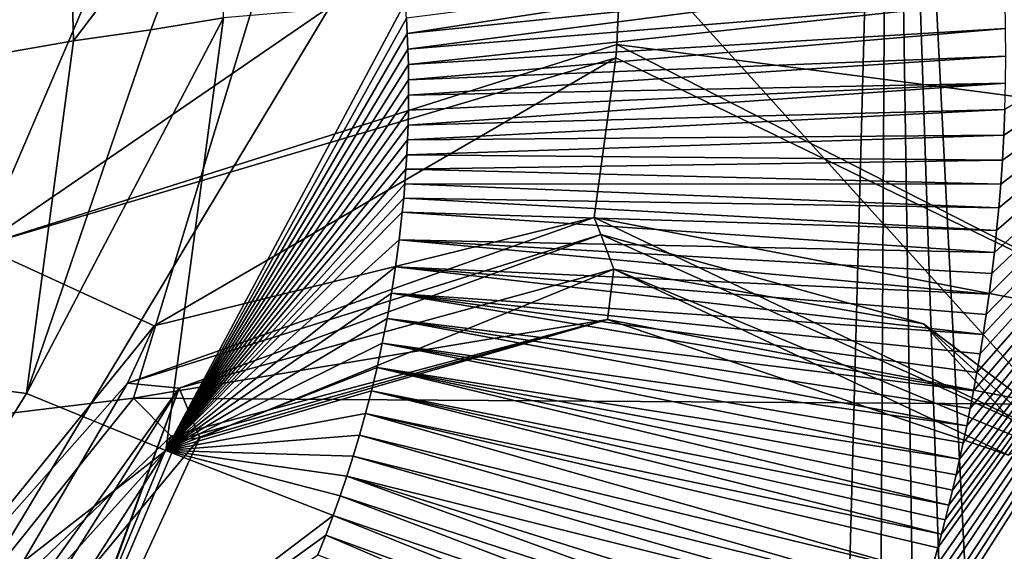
# Model space of a CAD drawing. Header units: millimetres. Extents: x -147 to 294, y -82 to 275.
# Tile 203 of 256: x 194.08 to 197.18, y 178.63 to 180.31. Entities that reach past the tile are written whole.
import ezdxf

# ---------------------------------------------------------------- set-up
doc = ezdxf.new("R2010")
doc.units = ezdxf.units.MM
doc.header["$LTSCALE"] = 67.506716
for name, color, linetype in [('1864', 7, 'CONTINUOUS'), ('1924', 7, 'CONTINUOUS'), ('1928', 7, 'CONTINUOUS'), ('1935', 7, 'CONTINUOUS'), ('1938', 7, 'CONTINUOUS'), ('1939', 7, 'CONTINUOUS'), ('2872', 7, 'CONTINUOUS'), ('2920', 7, 'CONTINUOUS'), ('2921', 7, 'CONTINUOUS'), ('2974', 7, 'CONTINUOUS'), ('2975', 7, 'CONTINUOUS'), ('2982', 7, 'CONTINUOUS'), ('2986', 7, 'CONTINUOUS'), ('2987', 7, 'CONTINUOUS'), ('2988', 7, 'CONTINUOUS'), ('590', 7, 'CONTINUOUS'), ('752', 7, 'CONTINUOUS'), ('753', 7, 'CONTINUOUS'), ('816', 7, 'CONTINUOUS'), ('828', 7, 'CONTINUOUS'), ('835', 7, 'CONTINUOUS'), ('836', 7, 'CONTINUOUS'), ('842', 7, 'CONTINUOUS'), ('943', 7, 'CONTINUOUS')]:
    doc.layers.add(name, color=color, linetype=linetype)

msp = doc.modelspace()

# ---------------------------------------------------------------- linework, layer by layer
at = {"layer": '1864', "linetype": 'CONTINUOUS'}
msp.add_3dface([(188.2089, 179.7617, -22.301), (193.9446, 185.3308, -19.723), (195.4468, 182.2737, -20.6211), (188.2089, 179.7617, -22.301)], dxfattribs=at)
at = {"layer": '1924', "linetype": 'CONTINUOUS'}
for points in [[(185.7879, 185.4633, -18.2328), (185.4626, 178.05, -20.8096), (195.1584, 181.4783, -18.4802), (185.7879, 185.4633, -18.2328)], [(195.1584, 181.4783, -18.4802), (185.4626, 178.05, -20.8096), (185.4794, 178.0208, -20.8183), (195.1584, 181.4783, -18.4802)]]:
    msp.add_3dface(points, dxfattribs=at)
at = {"layer": '1928', "linetype": 'CONTINUOUS'}
for points in [[(195.1584, 181.4783, -18.4802), (185.4794, 178.0208, -20.8183), (194.4396, 179.1162, -19.4028), (195.1584, 181.4783, -18.4802)], [(197.3091, 179.0973, -19.1515), (195.1584, 181.4783, -18.4802), (194.4396, 179.1162, -19.4028), (197.3091, 179.0973, -19.1515)], [(202.9196, 181.4251, -17.8984), (195.1584, 181.4783, -18.4802), (197.3091, 179.0973, -19.1515), (202.9196, 181.4251, -17.8984)], [(194.4396, 179.1162, -19.4028), (185.4794, 178.0208, -20.8183), (193.6325, 178.1071, -19.8572), (194.4396, 179.1162, -19.4028)]]:
    msp.add_3dface(points, dxfattribs=at)
at = {"layer": '1935', "linetype": 'CONTINUOUS'}
msp.add_3dface([(193.3119, 172.7744, -24.498), (197.411, 175.4304, -23.0272), (208.1043, 178.8444, -20.9907), (193.3119, 172.7744, -24.498)], dxfattribs=at)
at = {"layer": '1938', "linetype": 'CONTINUOUS'}
for points in [[(195.9597, 180.2281, -20.9993), (195.9944, 180.9903, -21.0312), (198.3126, 179.9205, -21.2235), (195.9597, 180.2281, -20.9993)], [(195.9597, 180.2281, -20.9993), (197.7145, 179.333, -21.1031), (195.9564, 180.186, -20.9786), (195.9597, 180.2281, -20.9993)], [(197.7145, 179.333, -21.1031), (195.9597, 180.2281, -20.9993), (198.3126, 179.9205, -21.2235), (197.7145, 179.333, -21.1031)], [(195.9564, 180.186, -20.9786), (197.7145, 179.333, -21.1031), (195.888, 179.6839, -20.3489), (195.9564, 180.186, -20.9786)], [(195.888, 179.6839, -20.3489), (197.7145, 179.333, -21.1031), (197.4933, 178.9185, -20.392), (195.888, 179.6839, -20.3489)]]:
    msp.add_3dface(points, dxfattribs=at)
at = {"layer": '1939', "linetype": 'CONTINUOUS'}
for points in [[(195.4468, 182.2737, -20.6211), (202.553, 184.3487, -19.3488), (198.3126, 179.9205, -21.2235), (195.4468, 182.2737, -20.6211)], [(188.2089, 179.7617, -22.301), (195.4468, 182.2737, -20.6211), (193.2481, 179.7318, -21.7547), (188.2089, 179.7617, -22.301)], [(193.2481, 179.7318, -21.7547), (195.4468, 182.2737, -20.6211), (194.4256, 180.6797, -21.2903), (193.2481, 179.7318, -21.7547)], [(195.9944, 180.9903, -21.0312), (195.4468, 182.2737, -20.6211), (198.3126, 179.9205, -21.2235), (195.9944, 180.9903, -21.0312)]]:
    msp.add_3dface(points, dxfattribs=at)
at = {"layer": '2872', "linetype": 'CONTINUOUS'}
for points in [[(196.6596, 169.8361, -25.4832), (193.3119, 172.7744, -24.498), (208.1043, 178.8444, -20.9907), (196.6596, 169.8361, -25.4832)], [(196.6596, 169.8361, -25.4832), (208.1043, 178.8444, -20.9907), (201.1999, 173.1569, -23.663), (196.6596, 169.8361, -25.4832)]]:
    msp.add_3dface(points, dxfattribs=at)
at = {"layer": '2920', "linetype": 'CONTINUOUS'}
for points in [[(194.4396, 179.1162, -19.4028), (193.6325, 178.1071, -19.8572), (194.559, 178.9964, -19.5056), (194.4396, 179.1162, -19.4028)], [(194.559, 178.9964, -19.5056), (193.6325, 178.1071, -19.8572), (193.7566, 177.0627, -20.3557), (194.559, 178.9964, -19.5056)], [(194.559, 178.9964, -19.5056), (193.7566, 177.0627, -20.3557), (194.5777, 178.9842, -19.5344), (194.559, 178.9964, -19.5056)], [(194.5777, 178.9842, -19.5344), (193.7566, 177.0627, -20.3557), (194.6488, 178.9916, -19.7511), (194.5777, 178.9842, -19.5344)], [(194.6488, 178.9916, -19.7511), (193.7566, 177.0627, -20.3557), (193.9617, 178.1647, -20.1631), (194.6488, 178.9916, -19.7511)]]:
    msp.add_3dface(points, dxfattribs=at)
at = {"layer": '2921', "linetype": 'CONTINUOUS'}
for points in [[(197.3091, 179.0973, -19.1515), (194.4396, 179.1162, -19.4028), (195.9295, 179.3631, -19.4512), (197.3091, 179.0973, -19.1515)], [(194.4396, 179.1162, -19.4028), (194.559, 178.9964, -19.5056), (195.9295, 179.3631, -19.4512), (194.4396, 179.1162, -19.4028)], [(194.559, 178.9964, -19.5056), (194.5777, 178.9842, -19.5344), (195.9295, 179.3631, -19.4512), (194.559, 178.9964, -19.5056)], [(194.5777, 178.9842, -19.5344), (194.6488, 178.9916, -19.7511), (195.9295, 179.3631, -19.4512), (194.5777, 178.9842, -19.5344)], [(197.1909, 178.9364, -19.4708), (197.3091, 179.0973, -19.1515), (195.9295, 179.3631, -19.4512), (197.1909, 178.9364, -19.4708)]]:
    msp.add_3dface(points, dxfattribs=at)
at = {"layer": '2974', "linetype": 'CONTINUOUS'}
for points in [[(194.5834, 179.1472, -20.4484), (193.8481, 177.1369, -20.5898), (193.8332, 177.1194, -21.288), (194.5834, 179.1472, -20.4484)], [(193.9617, 178.1647, -20.1631), (193.8481, 177.1369, -20.5898), (194.5834, 179.1472, -20.4484), (193.9617, 178.1647, -20.1631)], [(194.6488, 178.9916, -19.7511), (193.9617, 178.1647, -20.1631), (194.5834, 179.1472, -20.4484), (194.6488, 178.9916, -19.7511)]]:
    msp.add_3dface(points, dxfattribs=at)
at = {"layer": '2975', "linetype": 'CONTINUOUS'}
for points in [[(194.6488, 178.9916, -19.7511), (194.5834, 179.1472, -20.4484), (195.9498, 179.5212, -20.1833), (194.6488, 178.9916, -19.7511)], [(195.9295, 179.3631, -19.4512), (194.6488, 178.9916, -19.7511), (195.9498, 179.5212, -20.1833), (195.9295, 179.3631, -19.4512)], [(197.1909, 178.9364, -19.4708), (195.9295, 179.3631, -19.4512), (195.9498, 179.5212, -20.1833), (197.1909, 178.9364, -19.4708)], [(197.265, 178.9738, -20.2712), (197.1909, 178.9364, -19.4708), (195.9498, 179.5212, -20.1833), (197.265, 178.9738, -20.2712)]]:
    msp.add_3dface(points, dxfattribs=at)
at = {"layer": '2982', "linetype": 'CONTINUOUS'}
for points in [[(194.4208, 179.1629, -20.4581), (195.888, 179.6839, -20.3489), (195.9093, 179.6302, -20.1468), (194.4208, 179.1629, -20.4581)], [(195.888, 179.6839, -20.3489), (194.4208, 179.1629, -20.4581), (194.5054, 179.3435, -20.7517), (195.888, 179.6839, -20.3489)], [(194.5054, 179.3435, -20.7517), (194.4208, 179.1629, -20.4581), (193.6776, 178.3223, -21.3574), (194.5054, 179.3435, -20.7517)], [(194.4208, 179.1629, -20.4581), (193.6637, 177.8703, -21.0174), (193.6776, 178.3223, -21.3574), (194.4208, 179.1629, -20.4581)]]:
    msp.add_3dface(points, dxfattribs=at)
at = {"layer": '2986', "linetype": 'CONTINUOUS'}
for points in [[(195.9944, 180.9903, -21.0312), (195.9597, 180.2281, -20.9993), (193.9595, 179.5939, -21.516), (195.9944, 180.9903, -21.0312)], [(194.4256, 180.6797, -21.2903), (195.9944, 180.9903, -21.0312), (193.9595, 179.5939, -21.516), (194.4256, 180.6797, -21.2903)], [(193.2481, 179.7318, -21.7547), (194.4256, 180.6797, -21.2903), (193.9595, 179.5939, -21.516), (193.2481, 179.7318, -21.7547)], [(195.9597, 180.2281, -20.9993), (195.9564, 180.186, -20.9786), (193.9595, 179.5939, -21.516), (195.9597, 180.2281, -20.9993)], [(195.9564, 180.186, -20.9786), (194.5054, 179.3435, -20.7517), (193.9595, 179.5939, -21.516), (195.9564, 180.186, -20.9786)], [(195.9564, 180.186, -20.9786), (195.888, 179.6839, -20.3489), (194.5054, 179.3435, -20.7517), (195.9564, 180.186, -20.9786)], [(194.5054, 179.3435, -20.7517), (193.6776, 178.3223, -21.3574), (193.9595, 179.5939, -21.516), (194.5054, 179.3435, -20.7517)]]:
    msp.add_3dface(points, dxfattribs=at)
at = {"layer": '2987', "linetype": 'CONTINUOUS'}
for points in [[(194.5834, 179.1472, -20.4484), (194.4208, 179.1629, -20.4581), (195.9093, 179.6302, -20.1468), (194.5834, 179.1472, -20.4484)], [(195.9498, 179.5212, -20.1833), (194.5834, 179.1472, -20.4484), (195.9093, 179.6302, -20.1468), (195.9498, 179.5212, -20.1833)], [(195.9498, 179.5212, -20.1833), (195.9093, 179.6302, -20.1468), (196.9236, 179.3493, -20.1609), (195.9498, 179.5212, -20.1833)], [(197.265, 178.9738, -20.2712), (195.9498, 179.5212, -20.1833), (196.9236, 179.3493, -20.1609), (197.265, 178.9738, -20.2712)], [(197.6766, 178.6654, -20.3516), (197.265, 178.9738, -20.2712), (196.9236, 179.3493, -20.1609), (197.6766, 178.6654, -20.3516)], [(194.5834, 179.1472, -20.4484), (193.6637, 177.8703, -21.0174), (194.4208, 179.1629, -20.4581), (194.5834, 179.1472, -20.4484)], [(194.5834, 179.1472, -20.4484), (193.8332, 177.1194, -21.288), (193.6637, 177.8703, -21.0174), (194.5834, 179.1472, -20.4484)]]:
    msp.add_3dface(points, dxfattribs=at)
at = {"layer": '2988', "linetype": 'CONTINUOUS'}
for points in [[(195.888, 179.6839, -20.3489), (197.4933, 178.9185, -20.392), (195.9093, 179.6302, -20.1468), (195.888, 179.6839, -20.3489)], [(195.9093, 179.6302, -20.1468), (197.4933, 178.9185, -20.392), (196.9236, 179.3493, -20.1609), (195.9093, 179.6302, -20.1468)], [(197.4933, 178.9185, -20.392), (197.6766, 178.6654, -20.3516), (196.9236, 179.3493, -20.1609), (197.4933, 178.9185, -20.392)]]:
    msp.add_3dface(points, dxfattribs=at)
at = {"layer": '590', "linetype": 'CONTINUOUS'}
for points in [[(194.2993, 181.4469, -38.503), (190.5693, 179.595, -37.6811), (194.2355, 180.8462, -38.5602), (194.2993, 181.4469, -38.503)], [(194.2355, 180.8462, -38.5602), (190.5693, 179.595, -37.6811), (194.2513, 180.2393, -38.6391), (194.2355, 180.8462, -38.5602)], [(194.2513, 180.2393, -38.6391), (190.5693, 179.595, -37.6811), (194.1037, 179.1304, -38.7277), (194.2513, 180.2393, -38.6391)], [(194.1037, 179.1304, -38.7277), (190.5693, 179.595, -37.6811), (193.4668, 178.1148, -38.6602), (194.1037, 179.1304, -38.7277)]]:
    msp.add_3dface(points, dxfattribs=at)
at = {"layer": '752', "linetype": 'CONTINUOUS'}
for points in [[(196.8163, 183.2676, -41.8664), (209.2563, 187.7367, -44.2006), (215.4096, 168.5791, -48.0623), (196.8163, 183.2676, -41.8664)], [(183.6653, 176.4525, -38.9199), (196.8163, 183.2676, -41.8664), (189.0669, 170.3994, -40.8097), (183.6653, 176.4525, -38.9199)], [(196.8163, 183.2676, -41.8664), (196.3345, 165.2058, -42.5369), (189.0669, 170.3994, -40.8097), (196.8163, 183.2676, -41.8664)], [(196.714, 164.9965, -42.6141), (196.3345, 165.2058, -42.5369), (196.8163, 183.2676, -41.8664), (196.714, 164.9965, -42.6141)], [(197.0964, 164.79, -42.691), (196.714, 164.9965, -42.6141), (196.8163, 183.2676, -41.8664), (197.0964, 164.79, -42.691)], [(197.4363, 164.606, -42.7577), (197.0964, 164.79, -42.691), (196.8163, 183.2676, -41.8664), (197.4363, 164.606, -42.7577)], [(197.7713, 164.4202, -42.8212), (197.4363, 164.606, -42.7577), (196.8163, 183.2676, -41.8664), (197.7713, 164.4202, -42.8212)], [(197.7713, 164.4202, -42.8212), (196.8163, 183.2676, -41.8664), (206.7418, 166.8976, -45.7834), (197.7713, 164.4202, -42.8212)], [(206.7418, 166.8976, -45.7834), (196.8163, 183.2676, -41.8664), (215.4096, 168.5791, -48.0623), (206.7418, 166.8976, -45.7834)]]:
    msp.add_3dface(points, dxfattribs=at)
at = {"layer": '753', "linetype": 'CONTINUOUS'}
msp.add_3dface([(196.8163, 183.2676, -41.8664), (183.6653, 176.4525, -38.9199), (192.022, 194.1991, -38.7813), (196.8163, 183.2676, -41.8664)], dxfattribs=at)
at = {"layer": '816', "linetype": 'CONTINUOUS'}
for points in [[(195.2978, 180.3108, -39.1602), (195.3006, 180.262, -39.1668), (197.1715, 180.5498, -40.0741), (195.2978, 180.3108, -39.1602)], [(197.1715, 180.5498, -40.0741), (195.3006, 180.262, -39.1668), (197.1765, 180.4573, -40.0867), (197.1715, 180.5498, -40.0741)], [(195.3006, 180.262, -39.1668), (195.3027, 180.2133, -39.1733), (197.1765, 180.4573, -40.0867), (195.3006, 180.262, -39.1668)], [(197.1765, 180.4573, -40.0867), (195.3027, 180.2133, -39.1733), (197.1798, 180.3665, -40.0986), (197.1765, 180.4573, -40.0867)], [(195.3027, 180.2133, -39.1733), (195.3041, 180.1649, -39.1794), (197.1798, 180.3665, -40.0986), (195.3027, 180.2133, -39.1733)], [(197.1798, 180.3665, -40.0986), (195.3041, 180.1649, -39.1794), (197.1815, 180.2775, -40.1097), (197.1798, 180.3665, -40.0986)], [(195.3041, 180.1649, -39.1794), (195.3048, 180.1168, -39.1854), (197.1815, 180.2775, -40.1097), (195.3041, 180.1649, -39.1794)], [(197.1815, 180.2775, -40.1097), (195.3048, 180.1168, -39.1854), (197.1818, 180.1905, -40.1202), (197.1815, 180.2775, -40.1097)], [(195.3048, 180.1168, -39.1854), (195.3049, 180.0689, -39.1911), (197.1818, 180.1905, -40.1202), (195.3048, 180.1168, -39.1854)], [(197.1818, 180.1905, -40.1202), (195.3049, 180.0689, -39.1911), (197.1809, 180.1056, -40.13), (197.1818, 180.1905, -40.1202)], [(195.3044, 180.0214, -39.1966), (195.3032, 179.9743, -39.2019), (197.1809, 180.1056, -40.13), (195.3044, 180.0214, -39.1966)], [(197.1809, 180.1056, -40.13), (195.3032, 179.9743, -39.2019), (197.1787, 180.023, -40.1392), (197.1809, 180.1056, -40.13)], [(195.3049, 180.0689, -39.1911), (195.3044, 180.0214, -39.1966), (197.1809, 180.1056, -40.13), (195.3049, 180.0689, -39.1911)], [(195.3032, 179.9743, -39.2019), (195.3015, 179.9276, -39.2069), (197.1787, 180.023, -40.1392), (195.3032, 179.9743, -39.2019)], [(197.1787, 180.023, -40.1392), (195.3015, 179.9276, -39.2069), (197.1754, 179.9426, -40.1478), (197.1787, 180.023, -40.1392)], [(195.3015, 179.9276, -39.2069), (195.2993, 179.8812, -39.2117), (197.1754, 179.9426, -40.1478), (195.3015, 179.9276, -39.2069)], [(197.1754, 179.9426, -40.1478), (195.2993, 179.8812, -39.2117), (197.1711, 179.8645, -40.1557), (197.1754, 179.9426, -40.1478)], [(195.2993, 179.8812, -39.2117), (195.2965, 179.8353, -39.2164), (197.1711, 179.8645, -40.1557), (195.2993, 179.8812, -39.2117)], [(197.1711, 179.8645, -40.1557), (195.2965, 179.8353, -39.2164), (197.166, 179.7884, -40.1632), (197.1711, 179.8645, -40.1557)], [(195.2965, 179.8353, -39.2164), (195.2932, 179.7899, -39.2208), (197.166, 179.7884, -40.1632), (195.2965, 179.8353, -39.2164)], [(195.2932, 179.7899, -39.2208), (195.2894, 179.7449, -39.225), (197.1599, 179.7145, -40.1701), (195.2932, 179.7899, -39.2208)], [(197.166, 179.7884, -40.1632), (195.2932, 179.7899, -39.2208), (197.1599, 179.7145, -40.1701), (197.166, 179.7884, -40.1632)], [(195.2894, 179.7449, -39.225), (195.2851, 179.7004, -39.229), (197.1532, 179.6431, -40.1764), (195.2894, 179.7449, -39.225)], [(197.1599, 179.7145, -40.1701), (195.2894, 179.7449, -39.225), (197.1532, 179.6431, -40.1764), (197.1599, 179.7145, -40.1701)], [(195.2851, 179.7004, -39.229), (195.2754, 179.6134, -39.2364), (197.1459, 179.5742, -40.1823), (195.2851, 179.7004, -39.229)], [(197.1532, 179.6431, -40.1764), (195.2851, 179.7004, -39.229), (197.1459, 179.5742, -40.1823), (197.1532, 179.6431, -40.1764)], [(195.2754, 179.6134, -39.2364), (195.2641, 179.5288, -39.2431), (197.1296, 179.4426, -40.1927), (195.2754, 179.6134, -39.2364)], [(197.138, 179.5076, -40.1877), (195.2754, 179.6134, -39.2364), (197.1296, 179.4426, -40.1927), (197.138, 179.5076, -40.1877)], [(197.1459, 179.5742, -40.1823), (195.2754, 179.6134, -39.2364), (197.138, 179.5076, -40.1877), (197.1459, 179.5742, -40.1823)], [(195.2641, 179.5288, -39.2431), (195.2515, 179.4465, -39.2491), (197.1112, 179.3166, -40.2019), (195.2641, 179.5288, -39.2431)], [(197.1206, 179.379, -40.1975), (195.2641, 179.5288, -39.2431), (197.1112, 179.3166, -40.2019), (197.1206, 179.379, -40.1975)], [(197.1296, 179.4426, -40.1927), (195.2641, 179.5288, -39.2431), (197.1206, 179.379, -40.1975), (197.1296, 179.4426, -40.1927)], [(195.2515, 179.4465, -39.2491), (195.2375, 179.3665, -39.2544), (197.0807, 179.1394, -40.2132), (195.2515, 179.4465, -39.2491)], [(197.1013, 179.2559, -40.2059), (195.2515, 179.4465, -39.2491), (197.0912, 179.1968, -40.2097), (197.1013, 179.2559, -40.2059)], [(197.0912, 179.1968, -40.2097), (195.2515, 179.4465, -39.2491), (197.0807, 179.1394, -40.2132), (197.0912, 179.1968, -40.2097)], [(197.1112, 179.3166, -40.2019), (195.2515, 179.4465, -39.2491), (197.1013, 179.2559, -40.2059), (197.1112, 179.3166, -40.2019)], [(195.2375, 179.3665, -39.2544), (195.2222, 179.2887, -39.2591), (197.059, 179.0289, -40.2194), (195.2375, 179.3665, -39.2544)], [(197.07, 179.0834, -40.2164), (195.2375, 179.3665, -39.2544), (197.059, 179.0289, -40.2194), (197.07, 179.0834, -40.2164)], [(197.0807, 179.1394, -40.2132), (195.2375, 179.3665, -39.2544), (197.07, 179.0834, -40.2164), (197.0807, 179.1394, -40.2132)], [(195.2222, 179.2887, -39.2591), (195.2058, 179.2129, -39.2631), (197.0367, 178.9248, -40.2246), (195.2222, 179.2887, -39.2591)], [(197.0479, 178.976, -40.2221), (195.2222, 179.2887, -39.2591), (197.0367, 178.9248, -40.2246), (197.0479, 178.976, -40.2221)], [(197.059, 179.0289, -40.2194), (195.2222, 179.2887, -39.2591), (197.0479, 178.976, -40.2221), (197.059, 179.0289, -40.2194)], [(195.2058, 179.2129, -39.2631), (195.1881, 179.1389, -39.2666), (197.0026, 178.7793, -40.231), (195.2058, 179.2129, -39.2631)], [(197.0255, 178.875, -40.2269), (195.2058, 179.2129, -39.2631), (197.0141, 178.8266, -40.2291), (197.0255, 178.875, -40.2269)], [(197.0141, 178.8266, -40.2291), (195.2058, 179.2129, -39.2631), (197.0026, 178.7793, -40.231), (197.0141, 178.8266, -40.2291)], [(197.0367, 178.9248, -40.2246), (195.2058, 179.2129, -39.2631), (197.0255, 178.875, -40.2269), (197.0367, 178.9248, -40.2246)], [(195.1881, 179.1389, -39.2666), (195.1696, 179.0676, -39.2694), (196.9795, 178.6888, -40.2344), (195.1881, 179.1389, -39.2666)], [(196.991, 178.7334, -40.2328), (195.1881, 179.1389, -39.2666), (196.9795, 178.6888, -40.2344), (196.991, 178.7334, -40.2328)], [(197.0026, 178.7793, -40.231), (195.1881, 179.1389, -39.2666), (196.991, 178.7334, -40.2328), (197.0026, 178.7793, -40.231)], [(195.1696, 179.0676, -39.2694), (195.1505, 178.9996, -39.2717), (196.945, 178.5628, -40.2384), (195.1696, 179.0676, -39.2694)], [(196.968, 178.6456, -40.2359), (195.1696, 179.0676, -39.2694), (196.945, 178.5628, -40.2384), (196.968, 178.6456, -40.2359)], [(196.9795, 178.6888, -40.2344), (195.1696, 179.0676, -39.2694), (196.968, 178.6456, -40.2359), (196.9795, 178.6888, -40.2344)], [(195.1505, 178.9996, -39.2717), (195.131, 178.9343, -39.2735), (196.9239, 178.4901, -40.2403), (195.1505, 178.9996, -39.2717)], [(196.945, 178.5628, -40.2384), (195.1505, 178.9996, -39.2717), (196.9239, 178.4901, -40.2403), (196.945, 178.5628, -40.2384)], [(195.131, 178.9343, -39.2735), (195.1108, 178.8709, -39.2749), (196.9039, 178.424, -40.2418), (195.131, 178.9343, -39.2735)], [(196.9239, 178.4901, -40.2403), (195.131, 178.9343, -39.2735), (196.9039, 178.424, -40.2418), (196.9239, 178.4901, -40.2403)], [(195.1108, 178.8709, -39.2749), (195.0897, 178.8088, -39.2758), (196.8443, 178.239, -40.2449), (195.1108, 178.8709, -39.2749)], [(196.8706, 178.3183, -40.2438), (195.1108, 178.8709, -39.2749), (196.8443, 178.239, -40.2449), (196.8706, 178.3183, -40.2438)], [(196.9039, 178.424, -40.2418), (195.1108, 178.8709, -39.2749), (196.8706, 178.3183, -40.2438), (196.9039, 178.424, -40.2418)], [(195.0897, 178.8088, -39.2758), (195.0677, 178.7473, -39.2764), (196.8138, 178.151, -40.2457), (195.0897, 178.8088, -39.2758)], [(196.8443, 178.239, -40.2449), (195.0897, 178.8088, -39.2758), (196.8138, 178.151, -40.2457), (196.8443, 178.239, -40.2449)], [(195.0677, 178.7473, -39.2764), (195.0444, 178.6857, -39.2765), (196.7796, 178.0568, -40.2461), (195.0677, 178.7473, -39.2764)], [(196.8138, 178.151, -40.2457), (195.0677, 178.7473, -39.2764), (196.7796, 178.0568, -40.2461), (196.8138, 178.151, -40.2457)], [(195.0444, 178.6857, -39.2765), (195.0197, 178.6239, -39.2763), (196.7416, 177.9572, -40.2459), (195.0444, 178.6857, -39.2765)], [(196.7796, 178.0568, -40.2461), (195.0444, 178.6857, -39.2765), (196.7416, 177.9572, -40.2459), (196.7796, 178.0568, -40.2461)]]:
    msp.add_3dface(points, dxfattribs=at)
at = {"layer": '828', "linetype": 'CONTINUOUS'}
for points in [[(198.0802, 177.6533, -40.79), (198.5225, 180.8282, -40.5517), (196.8138, 178.151, -40.2457), (198.0802, 177.6533, -40.79)], [(198.5225, 180.8282, -40.5517), (196.8443, 178.239, -40.2449), (196.8138, 178.151, -40.2457), (198.5225, 180.8282, -40.5517)], [(198.5225, 180.8282, -40.5517), (196.8706, 178.3183, -40.2438), (196.8443, 178.239, -40.2449), (198.5225, 180.8282, -40.5517)], [(198.5225, 180.8282, -40.5517), (196.9039, 178.424, -40.2418), (196.8706, 178.3183, -40.2438), (198.5225, 180.8282, -40.5517)], [(198.5225, 180.8282, -40.5517), (196.9239, 178.4901, -40.2403), (196.9039, 178.424, -40.2418), (198.5225, 180.8282, -40.5517)], [(198.5225, 180.8282, -40.5517), (196.945, 178.5628, -40.2384), (196.9239, 178.4901, -40.2403), (198.5225, 180.8282, -40.5517)], [(198.5225, 180.8282, -40.5517), (196.968, 178.6456, -40.2359), (196.945, 178.5628, -40.2384), (198.5225, 180.8282, -40.5517)], [(198.5225, 180.8282, -40.5517), (196.9795, 178.6888, -40.2344), (196.968, 178.6456, -40.2359), (198.5225, 180.8282, -40.5517)], [(198.5225, 180.8282, -40.5517), (196.991, 178.7334, -40.2328), (196.9795, 178.6888, -40.2344), (198.5225, 180.8282, -40.5517)], [(198.5225, 180.8282, -40.5517), (197.0026, 178.7793, -40.231), (196.991, 178.7334, -40.2328), (198.5225, 180.8282, -40.5517)], [(198.5225, 180.8282, -40.5517), (197.0141, 178.8266, -40.2291), (197.0026, 178.7793, -40.231), (198.5225, 180.8282, -40.5517)], [(198.5225, 180.8282, -40.5517), (197.0255, 178.875, -40.2269), (197.0141, 178.8266, -40.2291), (198.5225, 180.8282, -40.5517)], [(198.5225, 180.8282, -40.5517), (197.0367, 178.9248, -40.2246), (197.0255, 178.875, -40.2269), (198.5225, 180.8282, -40.5517)], [(198.5225, 180.8282, -40.5517), (197.0479, 178.976, -40.2221), (197.0367, 178.9248, -40.2246), (198.5225, 180.8282, -40.5517)], [(198.5225, 180.8282, -40.5517), (197.059, 179.0289, -40.2194), (197.0479, 178.976, -40.2221), (198.5225, 180.8282, -40.5517)], [(198.5225, 180.8282, -40.5517), (197.07, 179.0834, -40.2164), (197.059, 179.0289, -40.2194), (198.5225, 180.8282, -40.5517)], [(198.5225, 180.8282, -40.5517), (197.0807, 179.1394, -40.2132), (197.07, 179.0834, -40.2164), (198.5225, 180.8282, -40.5517)], [(198.5225, 180.8282, -40.5517), (197.0912, 179.1968, -40.2097), (197.0807, 179.1394, -40.2132), (198.5225, 180.8282, -40.5517)], [(198.5225, 180.8282, -40.5517), (197.1013, 179.2559, -40.2059), (197.0912, 179.1968, -40.2097), (198.5225, 180.8282, -40.5517)], [(198.5225, 180.8282, -40.5517), (197.1112, 179.3166, -40.2019), (197.1013, 179.2559, -40.2059), (198.5225, 180.8282, -40.5517)], [(198.5225, 180.8282, -40.5517), (197.1206, 179.379, -40.1975), (197.1112, 179.3166, -40.2019), (198.5225, 180.8282, -40.5517)], [(198.5225, 180.8282, -40.5517), (197.1296, 179.4426, -40.1927), (197.1206, 179.379, -40.1975), (198.5225, 180.8282, -40.5517)], [(198.5225, 180.8282, -40.5517), (197.138, 179.5076, -40.1877), (197.1296, 179.4426, -40.1927), (198.5225, 180.8282, -40.5517)], [(198.5225, 180.8282, -40.5517), (197.1459, 179.5742, -40.1823), (197.138, 179.5076, -40.1877), (198.5225, 180.8282, -40.5517)], [(198.5225, 180.8282, -40.5517), (197.1532, 179.6431, -40.1764), (197.1459, 179.5742, -40.1823), (198.5225, 180.8282, -40.5517)], [(198.5225, 180.8282, -40.5517), (197.1599, 179.7145, -40.1701), (197.1532, 179.6431, -40.1764), (198.5225, 180.8282, -40.5517)], [(198.5225, 180.8282, -40.5517), (197.166, 179.7884, -40.1632), (197.1599, 179.7145, -40.1701), (198.5225, 180.8282, -40.5517)], [(198.5225, 180.8282, -40.5517), (197.1711, 179.8645, -40.1557), (197.166, 179.7884, -40.1632), (198.5225, 180.8282, -40.5517)], [(198.5225, 180.8282, -40.5517), (197.1754, 179.9426, -40.1478), (197.1711, 179.8645, -40.1557), (198.5225, 180.8282, -40.5517)], [(198.5225, 180.8282, -40.5517), (197.1787, 180.023, -40.1392), (197.1754, 179.9426, -40.1478), (198.5225, 180.8282, -40.5517)]]:
    msp.add_3dface(points, dxfattribs=at)
at = {"layer": '835', "linetype": 'CONTINUOUS'}
for points in [[(194.4948, 180.2734, -38.7217), (194.1037, 179.1304, -38.7277), (194.7233, 180.3113, -38.8384), (194.4948, 180.2734, -38.7217)], [(194.7233, 180.3113, -38.8384), (194.1037, 179.1304, -38.7277), (194.5419, 178.9512, -38.9458), (194.7233, 180.3113, -38.8384)], [(194.2513, 180.2393, -38.6391), (194.1037, 179.1304, -38.7277), (194.4948, 180.2734, -38.7217), (194.2513, 180.2393, -38.6391)], [(194.1037, 179.1304, -38.7277), (193.4668, 178.1148, -38.6602), (194.5419, 178.9512, -38.9458), (194.1037, 179.1304, -38.7277)], [(193.4668, 178.1148, -38.6602), (193.6301, 177.9401, -38.7419), (194.5419, 178.9512, -38.9458), (193.4668, 178.1148, -38.6602)], [(193.6301, 177.9401, -38.7419), (193.7808, 177.7724, -38.8559), (194.5419, 178.9512, -38.9458), (193.6301, 177.9401, -38.7419)]]:
    msp.add_3dface(points, dxfattribs=at)
at = {"layer": '836', "linetype": 'CONTINUOUS'}
for points in [[(194.2355, 180.8462, -38.5602), (194.2513, 180.2393, -38.6391), (194.7103, 180.8459, -38.7692), (194.2355, 180.8462, -38.5602)], [(194.2513, 180.2393, -38.6391), (194.4948, 180.2734, -38.7217), (194.7103, 180.8459, -38.7692), (194.2513, 180.2393, -38.6391)], [(194.4948, 180.2734, -38.7217), (194.7233, 180.3113, -38.8384), (194.7103, 180.8459, -38.7692), (194.4948, 180.2734, -38.7217)]]:
    msp.add_3dface(points, dxfattribs=at)
at = {"layer": '842', "linetype": 'CONTINUOUS'}
for points in [[(195.7197, 184.0648, -38.5414), (190.6791, 184.9679, -37.0082), (185.4843, 179.6181, -36.1836), (195.7197, 184.0648, -38.5414)], [(186.9017, 177.6033, -36.834), (195.7197, 184.0648, -38.5414), (185.4843, 179.6181, -36.1836), (186.9017, 177.6033, -36.834)], [(186.9017, 177.6033, -36.834), (195.2577, 183.5652, -38.4858), (195.7197, 184.0648, -38.5414), (186.9017, 177.6033, -36.834)], [(186.9017, 177.6033, -36.834), (194.8732, 183.0053, -38.4574), (195.2577, 183.5652, -38.4858), (186.9017, 177.6033, -36.834)], [(186.9017, 177.6033, -36.834), (194.5163, 182.2499, -38.4599), (194.8732, 183.0053, -38.4574), (186.9017, 177.6033, -36.834)], [(186.9017, 177.6033, -36.834), (190.5693, 179.595, -37.6811), (194.5163, 182.2499, -38.4599), (186.9017, 177.6033, -36.834)], [(190.5693, 179.595, -37.6811), (194.2993, 181.4469, -38.503), (194.5163, 182.2499, -38.4599), (190.5693, 179.595, -37.6811)]]:
    msp.add_3dface(points, dxfattribs=at)
at = {"layer": '943', "linetype": 'CONTINUOUS'}
for points in [[(195.2978, 180.3108, -39.1602), (195.2943, 180.3598, -39.1533), (194.5419, 178.9512, -38.9458), (195.2978, 180.3108, -39.1602)], [(195.2943, 180.3598, -39.1533), (194.7233, 180.3113, -38.8384), (194.5419, 178.9512, -38.9458), (195.2943, 180.3598, -39.1533)], [(195.3006, 180.262, -39.1668), (195.2978, 180.3108, -39.1602), (194.5419, 178.9512, -38.9458), (195.3006, 180.262, -39.1668)], [(195.3027, 180.2133, -39.1733), (195.3006, 180.262, -39.1668), (194.5419, 178.9512, -38.9458), (195.3027, 180.2133, -39.1733)], [(195.3041, 180.1649, -39.1794), (195.3027, 180.2133, -39.1733), (194.5419, 178.9512, -38.9458), (195.3041, 180.1649, -39.1794)], [(195.3048, 180.1168, -39.1854), (195.3041, 180.1649, -39.1794), (194.5419, 178.9512, -38.9458), (195.3048, 180.1168, -39.1854)], [(195.3049, 180.0689, -39.1911), (195.3048, 180.1168, -39.1854), (194.5419, 178.9512, -38.9458), (195.3049, 180.0689, -39.1911)], [(195.3044, 180.0214, -39.1966), (195.3049, 180.0689, -39.1911), (194.5419, 178.9512, -38.9458), (195.3044, 180.0214, -39.1966)], [(195.3032, 179.9743, -39.2019), (195.3044, 180.0214, -39.1966), (194.5419, 178.9512, -38.9458), (195.3032, 179.9743, -39.2019)], [(195.3015, 179.9276, -39.2069), (195.3032, 179.9743, -39.2019), (194.5419, 178.9512, -38.9458), (195.3015, 179.9276, -39.2069)], [(195.2993, 179.8812, -39.2117), (195.3015, 179.9276, -39.2069), (194.5419, 178.9512, -38.9458), (195.2993, 179.8812, -39.2117)], [(195.2965, 179.8353, -39.2164), (195.2993, 179.8812, -39.2117), (194.5419, 178.9512, -38.9458), (195.2965, 179.8353, -39.2164)], [(195.2932, 179.7899, -39.2208), (195.2965, 179.8353, -39.2164), (194.5419, 178.9512, -38.9458), (195.2932, 179.7899, -39.2208)], [(195.2894, 179.7449, -39.225), (195.2932, 179.7899, -39.2208), (194.5419, 178.9512, -38.9458), (195.2894, 179.7449, -39.225)], [(195.2851, 179.7004, -39.229), (195.2894, 179.7449, -39.225), (194.5419, 178.9512, -38.9458), (195.2851, 179.7004, -39.229)], [(195.2754, 179.6134, -39.2364), (195.2851, 179.7004, -39.229), (194.5419, 178.9512, -38.9458), (195.2754, 179.6134, -39.2364)], [(195.2641, 179.5288, -39.2431), (195.2754, 179.6134, -39.2364), (194.5419, 178.9512, -38.9458), (195.2641, 179.5288, -39.2431)], [(195.2515, 179.4465, -39.2491), (195.2641, 179.5288, -39.2431), (194.5419, 178.9512, -38.9458), (195.2515, 179.4465, -39.2491)], [(195.2375, 179.3665, -39.2544), (195.2515, 179.4465, -39.2491), (194.5419, 178.9512, -38.9458), (195.2375, 179.3665, -39.2544)], [(195.2222, 179.2887, -39.2591), (195.2375, 179.3665, -39.2544), (194.5419, 178.9512, -38.9458), (195.2222, 179.2887, -39.2591)], [(195.2058, 179.2129, -39.2631), (195.2222, 179.2887, -39.2591), (194.5419, 178.9512, -38.9458), (195.2058, 179.2129, -39.2631)], [(195.1881, 179.1389, -39.2666), (195.2058, 179.2129, -39.2631), (194.5419, 178.9512, -38.9458), (195.1881, 179.1389, -39.2666)], [(195.1696, 179.0676, -39.2694), (195.1881, 179.1389, -39.2666), (194.5419, 178.9512, -38.9458), (195.1696, 179.0676, -39.2694)], [(195.1505, 178.9996, -39.2717), (195.1696, 179.0676, -39.2694), (194.5419, 178.9512, -38.9458), (195.1505, 178.9996, -39.2717)], [(195.131, 178.9343, -39.2735), (195.1505, 178.9996, -39.2717), (194.5419, 178.9512, -38.9458), (195.131, 178.9343, -39.2735)], [(193.7808, 177.7724, -38.8559), (195.0677, 178.7473, -39.2764), (194.5419, 178.9512, -38.9458), (193.7808, 177.7724, -38.8559)], [(195.0677, 178.7473, -39.2764), (195.0897, 178.8088, -39.2758), (194.5419, 178.9512, -38.9458), (195.0677, 178.7473, -39.2764)], [(195.0897, 178.8088, -39.2758), (195.1108, 178.8709, -39.2749), (194.5419, 178.9512, -38.9458), (195.0897, 178.8088, -39.2758)], [(195.1108, 178.8709, -39.2749), (195.131, 178.9343, -39.2735), (194.5419, 178.9512, -38.9458), (195.1108, 178.8709, -39.2749)], [(195.0444, 178.6857, -39.2765), (195.0677, 178.7473, -39.2764), (193.7808, 177.7724, -38.8559), (195.0444, 178.6857, -39.2765)], [(195.0197, 178.6239, -39.2763), (195.0444, 178.6857, -39.2765), (193.7808, 177.7724, -38.8559), (195.0197, 178.6239, -39.2763)]]:
    msp.add_3dface(points, dxfattribs=at)

doc.saveas('drawing.dxf')
